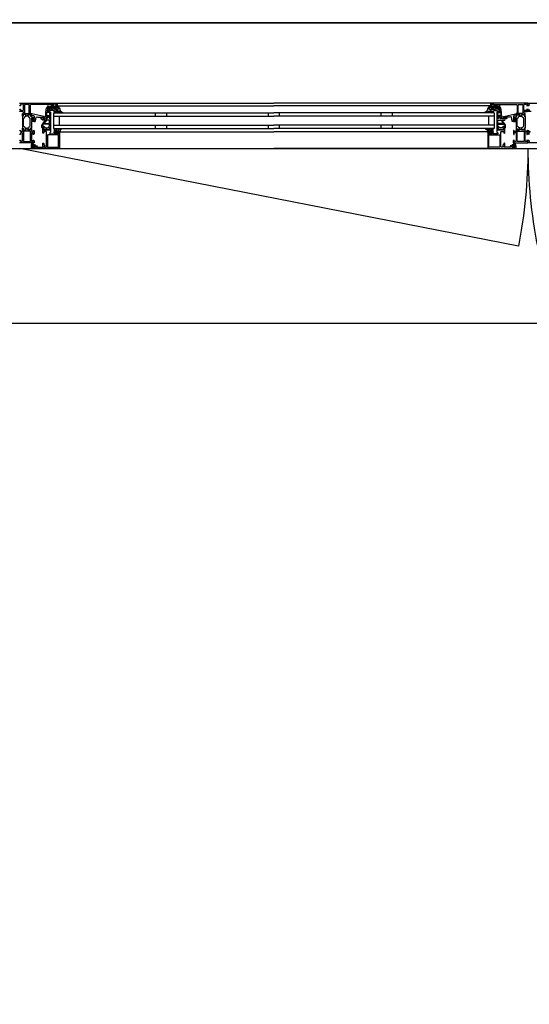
# Model space of a CAD drawing. Header units: millimetres. Extents: x -532 to 413144, y -532 to 654275.
# Tile 121 of 210: x 34200 to 35103, y 27962 to 29705. Entities that reach past the tile are written whole.
import ezdxf

# ---------------------------------------------------------------- set-up
doc = ezdxf.new("R2010")
doc.units = ezdxf.units.MM
doc.header["$LTSCALE"] = 100
for name, color, linetype in [('A-0270-DAK', 7, 'Continuous'), ('A-0310-KOZIJN-BU', 7, 'Continuous'), ('A-0410-AFWERKING-GEVEL', 7, 'Continuous'), ('BL313---_BUDEUR', 1, 'Continuous')]:
    doc.layers.add(name, color=color, linetype=linetype)

msp = doc.modelspace()

# ---------------------------------------------------------------- linework, layer by layer
at = {"layer": 'A-0270-DAK', "ltscale": 10}
msp.add_lwpolyline([(3067.625, 38332.375), (29332.375, 38332.375), (29332.375, 29700), (35467.625, 29700), (35467.625, 31132.375), (61732.375, 31132.375), (61732.375, 15667.625), (58132.375, 15667.625), (58132.375, -532.375), (46267.625, -532.375), (46267.625, 4227.625), (43732.375, 4227.625), (43732.375, 3067.625), (31867.625, 3067.625), (31867.625, 11427.625), (25732.375, 11427.625), (25732.375, 10267.625), (13867.625, 10267.625), (13867.625, 15037.625), (11332.375, 15037.625), (11332.375, 13867.625), (-532.375, 13867.625), (-532.375, 25732.375), (3067.625, 25732.375)], close=True, dxfattribs=at)
msp.add_lwpolyline([(3417.625, 37982.375), (28982.375, 37982.375), (28982.375, 29700), (35817.625, 29700), (35817.625, 30782.375), (61382.375, 30782.375), (61382.375, 16017.625), (57782.375, 16017.625), (57782.375, -182.375), (46617.625, -182.375), (46617.625, 4577.625), (43382.375, 4577.625), (43382.375, 3417.625), (32217.625, 3417.625), (32217.625, 11777.625), (25382.375, 11777.625), (25382.375, 10617.625), (14217.625, 10617.625)], dxfattribs=at)
at = {"layer": 'A-0310-KOZIJN-BU'}
for p, q in [((34440, 29540.625), (34440, 29534.625)), ((34460, 29540.625), (34460, 29534.625)), ((34640, 29540.625), (34640, 29534.625)), ((34660, 29534.625), (34660, 29540.625)), ((34840, 29534.625), (34840, 29540.625)), ((34860, 29534.625), (34860, 29540.625)), ((34440, 29518.625), (34440, 29512.625)), ((34460, 29518.625), (34460, 29512.625)), ((34640, 29518.625), (34640, 29512.625)), ((34660, 29512.625), (34660, 29518.625)), ((34840, 29512.625), (34840, 29518.625)), ((34860, 29512.625), (34860, 29518.625))]:
    msp.add_line(p, q, dxfattribs=at)
at = {"layer": 'A-0310-KOZIJN-BU', "ltscale": 10}
for points in [[(40500, 29700), (21600, 29700)], [(34200, 29557.625), (34266, 29557.625), (34266.5, 29557.125), (34266.5, 29553.125), (34266, 29552.625), (34264.5, 29552.625), (34264, 29553.125), (34264, 29553.625), (34265, 29553.625), (34265, 29555.125), (34264, 29556.125), (34260.25, 29556.125), (34259.25, 29555.125), (34259.25, 29553.625), (34260.25, 29553.625), (34260.25, 29553.125), (34259.75, 29552.625), (34256.75, 29552.625), (34256.25, 29553.125), (34256.75, 29553.625), (34257.25, 29553.625), (34258.25, 29554.125), (34258.25, 29554.9375), (34257.25, 29555.4375), (34226, 29555.4375), (34219.875, 29555.1875), (34219, 29554.1875), (34219, 29540.125), (34219.5, 29539.625), (34220.5, 29539.625), (34221, 29539.125), (34221, 29537.625), (34220.75, 29536.90625), (34221, 29536.625), (34221, 29534.71875), (34220.625, 29534.4375), (34219.625, 29534.4375), (34219.375, 29534.71875), (34219.375, 29537.125), (34218.875, 29537.625), (34215, 29537.625), (34214.5, 29537.125), (34214.5, 29536.4375), (34215.875, 29534.03125), (34215.875, 29533.9375), (34215.8125, 29533.84375), (34215.75, 29533.8125), (34213.875, 29534.34375), (34213, 29534.53125), (34212.0625, 29534.34375), (34210.25, 29533.84375), (34210.125, 29533.84375), (34210.0625, 29533.9375), (34210.0625, 29534.03125), (34211.5, 29536.4375), (34211.5, 29537.125), (34211, 29537.625), (34207.09375, 29537.625), (34206.59375, 29537.125), (34206.59375, 29534.71875), (34206.28125, 29534.4375), (34205.28125, 29534.4375), (34205, 29534.71875), (34205, 29536.625), (34205.1875, 29537.34375), (34205, 29537.625), (34205, 29539.125), (34205.5, 29539.625), (34206, 29539.625), (34207, 29540.625), (34207, 29541.625), (34206, 29542.625), (34201.1875, 29542.625), (34200.1875, 29543.625)], [(34200.1875, 29545.9375), (34201.1875, 29546.9375), (34201.6875, 29546.9375), (34201.6875, 29545.4375), (34202.6875, 29544.4375), (34206, 29544.4375), (34207, 29545.4375), (34207, 29554.625), (34206, 29555.625), (34202.6875, 29555.625), (34201.6875, 29554.625), (34201.6875, 29553.125), (34201.09375, 29553.125), (34200, 29554.21875)], [(34217.125, 29554.9375), (34216.625, 29555.4375), (34209.25, 29555.4375), (34208.75, 29554.9375), (34208.75, 29539.9375), (34209.25, 29539.4375), (34216.625, 29539.4375), (34217.125, 29539.9375), (34217.125, 29554.9375)], [(34256, 29550.125), (34256, 29547.3125), (34255, 29547.3125), (34255, 29548.3125), (34250.25, 29548.3125), (34249.25, 29547.5), (34248.75, 29544.28125), (34248.75, 29543.03125), (34249.25, 29542.53125), (34254, 29542.53125), (34255, 29541.53125), (34255, 29534.125), (34254.75, 29533.9375), (34254.75, 29533.3125), (34255, 29533.125), (34255, 29530.65625), (34254.75, 29530.40625), (34254.5, 29530.3125), (34253.25, 29530.5), (34252.75, 29530.625), (34252.5, 29531.125), (34252.75, 29531.65625), (34253.5, 29532), (34253.5, 29532.34375), (34253.5, 29533.9375), (34253.25, 29534.125), (34248.5, 29534.125), (34248.25, 29534.03125), (34248.25, 29533.9375), (34248.25, 29532.34375), (34248.25, 29532), (34249, 29531.53125), (34249.25, 29531.125), (34249, 29530.71875), (34248.5, 29530.5), (34247.25, 29530.3125), (34247, 29530.40625), (34247, 29530.65625), (34247, 29533.125), (34247, 29533.3125), (34247, 29533.9375), (34247, 29534.125), (34246, 29534.125), (34245.5, 29534.71875), (34246, 29535.3125), (34246.5, 29535.3125), (34246.5, 29541.03125), (34248, 29549.28125), (34249, 29550.125), (34256, 29550.125)], [(34266, 29557.625), (34650, 29557.625)], [(34266, 29552.625), (34650, 29552.625)], [(35034, 29557.625), (34650, 29557.625)], [(35034, 29552.625), (34650, 29552.625)], [(35044, 29550.125), (35044, 29547.3125), (35045, 29547.3125), (35045, 29548.3125), (35049.75, 29548.3125), (35050.75, 29547.5), (35051.25, 29544.28125), (35051.25, 29543.03125), (35050.75, 29542.53125), (35046, 29542.53125), (35045, 29541.53125), (35045, 29534.125), (35045.25, 29533.9375), (35045.25, 29533.3125), (35045, 29533.125), (35045, 29530.65625), (35045.25, 29530.40625), (35045.5, 29530.3125), (35046.75, 29530.5), (35047.25, 29530.625), (35047.5, 29531.125), (35047.25, 29531.65625), (35046.5, 29532), (35046.5, 29532.34375), (35046.5, 29533.9375), (35046.75, 29534.125), (35051.5, 29534.125), (35051.75, 29534.03125), (35051.75, 29533.9375), (35051.75, 29532.34375), (35051.75, 29532), (35051, 29531.53125), (35050.75, 29531.125), (35051, 29530.71875), (35051.5, 29530.5), (35052.75, 29530.3125), (35053, 29530.40625), (35053, 29530.65625), (35053, 29533.125), (35053, 29533.3125), (35053, 29533.9375), (35053, 29534.125), (35054, 29534.125), (35054.5, 29534.71875), (35054, 29535.3125), (35053.5, 29535.3125), (35053.5, 29541.03125), (35052, 29549.28125), (35051, 29550.125), (35044, 29550.125)], [(35082.875, 29554.9375), (35083.375, 29555.4375), (35090.75, 29555.4375), (35091.25, 29554.9375), (35091.25, 29539.9375), (35090.75, 29539.4375), (35083.375, 29539.4375), (35082.875, 29539.9375), (35082.875, 29554.9375)], [(35102.6875, 29555.625), (35101.6875, 29554.625), (35101.6875, 29553.125), (35101.09375, 29553.125), (35100, 29554.21875), (35100, 29557.625), (35166, 29557.625)], [(34230.5, 29533.3125), (34232.5, 29533.09375), (34234.5, 29532.9375), (34236.5, 29532.84375), (34238.5, 29532.8125), (34240.5, 29532.875), (34242.5, 29533), (34242.75, 29532.90625), (34243, 29532.59375), (34242.75, 29532.28125), (34240.75, 29532.34375), (34237.5, 29530.9375), (34237.25, 29530.59375), (34237.75, 29530.25), (34238, 29530.03125), (34239.5, 29529.90625), (34243, 29530.6875), (34244, 29532.1875), (34244, 29533.28125), (34242.75, 29534.3125), (34221.875, 29538.9375), (34221.375, 29538.84375), (34221.25, 29538.46875), (34221.25, 29536.9375), (34221.625, 29536.4375), (34225, 29535.53125), (34225.75, 29534.5625), (34225.75, 29531.3125), (34226.25, 29530.8125), (34225.75, 29530.3125), (34223.875, 29530.3125), (34223.875, 29531.03125), (34223.75, 29531.28125), (34223.375, 29531.28125), (34221.625, 29529.6875), (34221.25, 29528.9375), (34221.625, 29528.15625), (34223.375, 29526.5625), (34223.75, 29526.5625), (34223.875, 29526.8125), (34223.875, 29527.53125), (34225.75, 29527.53125), (34226.25, 29527.03125), (34225.75, 29526.53125), (34225.75, 29524.9375), (34226.625, 29524.9375), (34227.625, 29525.28125), (34228.125, 29526.15625), (34229.25, 29532.53125), (34229.75, 29533.1875), (34230.5, 29533.3125)], [(34245.5, 29527), (34245.5, 29527.5), (34245, 29527.78125), (34241, 29527.78125), (34240, 29528.78125), (34241, 29529.78125), (34246.5, 29529.78125), (34247, 29530.0625), (34248.5, 29530.0625), (34249, 29530.5625), (34249, 29531.4375), (34248.25, 29532.1875), (34248.25, 29533.5625), (34248.75, 29534.0625), (34250, 29534.0625), (34250.25, 29534), (34250.25, 29533.78125), (34250.25, 29533.3125), (34250.5, 29532.875), (34251, 29532.71875), (34251.25, 29532.875), (34251.5, 29533.3125), (34251.5, 29533.8125), (34251.5, 29534), (34251.75, 29534.0625), (34253, 29534.0625), (34253.5, 29533.5625), (34253.5, 29532.1875), (34252.75, 29531.4375), (34252.75, 29530.5625), (34253.25, 29530.0625), (34254.5, 29530.0625), (34255, 29529.5625), (34255, 29514.6875), (34254.5, 29514.1875), (34253.25, 29514.1875), (34252.75, 29513.6875), (34252.75, 29512.8125), (34253.5, 29512.03125), (34253.5, 29510.6875), (34253, 29510.1875), (34248.75, 29510.1875), (34248.5, 29510.3125), (34248.5, 29510.625), (34248.5, 29510.9375), (34248.25, 29511.3125), (34248, 29511.53125), (34247.5, 29511.3125), (34247.25, 29510.9375), (34247.25, 29510.625), (34247.25, 29510.3125), (34247, 29510.1875), (34242.75, 29510.1875), (34242.25, 29510.6875), (34242.25, 29512.03125), (34243, 29512.8125), (34243, 29513.6875), (34242.5, 29514.1875), (34240, 29514.1875), (34239.5, 29514.6875), (34239.5, 29518.53125), (34239.75, 29519.53125), (34245.5, 29527)], [(34260, 29540.625), (34650, 29540.625)], [(34260, 29540.625), (34260, 29512.625)], [(34260, 29534.625), (34650, 29534.625)], [(34270, 29534.625), (34270, 29518.625)], [(35040, 29540.625), (34650, 29540.625)], [(35040, 29534.625), (34650, 29534.625)], [(35030, 29534.625), (35030, 29518.625)], [(35040, 29540.625), (35040, 29512.625)], [(35054.5, 29527), (35054.5, 29527.5), (35055, 29527.78125), (35059, 29527.78125), (35060, 29528.78125), (35059, 29529.78125), (35053.5, 29529.78125), (35053, 29530.0625), (35051.5, 29530.0625), (35051, 29530.5625), (35051, 29531.4375), (35051.75, 29532.1875), (35051.75, 29533.5625), (35051.25, 29534.0625), (35050, 29534.0625), (35049.75, 29534), (35049.75, 29533.78125), (35049.75, 29533.3125), (35049.5, 29532.875), (35049, 29532.71875), (35048.75, 29532.875), (35048.5, 29533.3125), (35048.5, 29533.8125), (35048.5, 29534), (35048.25, 29534.0625), (35047, 29534.0625), (35046.5, 29533.5625), (35046.5, 29532.1875), (35047.25, 29531.4375), (35047.25, 29530.5625), (35046.75, 29530.0625), (35045.5, 29530.0625), (35045, 29529.5625), (35045, 29514.6875), (35045.5, 29514.1875), (35046.75, 29514.1875), (35047.25, 29513.6875), (35047.25, 29512.8125), (35046.5, 29512.03125), (35046.5, 29510.6875), (35047, 29510.1875), (35051.25, 29510.1875), (35051.5, 29510.3125), (35051.5, 29510.625), (35051.5, 29510.9375), (35051.75, 29511.3125), (35052, 29511.53125), (35052.5, 29511.3125), (35052.75, 29510.9375), (35052.75, 29510.625), (35052.75, 29510.3125), (35053, 29510.1875), (35057.25, 29510.1875), (35057.75, 29510.6875), (35057.75, 29512.03125), (35057, 29512.8125), (35057, 29513.6875), (35057.5, 29514.1875), (35060, 29514.1875), (35060.5, 29514.6875), (35060.5, 29518.53125), (35060.25, 29519.53125), (35054.5, 29527)], [(35069.5, 29533.3125), (35067.5, 29533.09375), (35065.5, 29532.9375), (35063.5, 29532.84375), (35061.5, 29532.8125), (35059.5, 29532.875), (35057.5, 29533), (35057.25, 29532.90625), (35057, 29532.59375), (35057.25, 29532.28125), (35059.25, 29532.34375), (35062.5, 29530.9375), (35062.75, 29530.59375), (35062.25, 29530.25), (35062, 29530.03125), (35060.5, 29529.90625), (35057, 29530.6875), (35056, 29532.1875), (35056, 29533.28125), (35057.25, 29534.3125), (35078.125, 29538.9375), (35078.625, 29538.84375), (35078.75, 29538.46875), (35078.75, 29536.9375), (35078.375, 29536.4375), (35075, 29535.53125), (35074.25, 29534.5625), (35074.25, 29531.3125), (35073.75, 29530.8125), (35074.25, 29530.3125), (35076.125, 29530.3125), (35076.125, 29531.03125), (35076.25, 29531.28125), (35076.625, 29531.28125), (35078.375, 29529.6875), (35078.75, 29528.9375), (35078.375, 29528.15625), (35076.625, 29526.5625), (35076.25, 29526.5625), (35076.125, 29526.8125), (35076.125, 29527.53125), (35074.25, 29527.53125), (35073.75, 29527.03125), (35074.25, 29526.53125), (35074.25, 29524.9375), (35073.375, 29524.9375), (35072.375, 29525.28125), (35071.875, 29526.15625), (35070.75, 29532.53125), (35070.25, 29533.1875), (35069.5, 29533.3125)], [(35106, 29542.625), (35101.1875, 29542.625), (35100.1875, 29543.625), (35100.1875, 29545.9375), (35101.1875, 29546.9375), (35101.6875, 29546.9375), (35101.6875, 29545.4375), (35102.6875, 29544.4375)], [(34200.1875, 29508.8125), (34200.6875, 29509.3125), (34201.1875, 29509.3125), (34201.6875, 29508.8125), (34201.6875, 29507.8125), (34202.1875, 29507.3125), (34204.5, 29507.3125), (34205, 29507.8125), (34205, 29510.125), (34205.1875, 29510.84375), (34205, 29511.125), (34205, 29513.03125), (34205.28125, 29513.3125), (34206.28125, 29513.3125), (34206.59375, 29513.03125), (34206.59375, 29510.625), (34207.09375, 29510.125), (34211, 29510.125), (34211.5, 29510.625), (34211.5, 29511.3125), (34210.0625, 29513.71875), (34210.0625, 29513.78125), (34210.0625, 29513.84375), (34210.1875, 29513.9375), (34211.375, 29513.6875), (34213, 29513.21875), (34214.5625, 29513.6875), (34215.6875, 29513.90625), (34215.875, 29513.71875), (34214.5, 29511.3125), (34214.5, 29510.625), (34215, 29510.125), (34218.875, 29510.125), (34219.375, 29510.625), (34219.375, 29513.03125), (34219.625, 29513.3125), (34220.625, 29513.3125), (34221, 29513.03125), (34221, 29511.125), (34220.75, 29510.40625), (34221, 29510.125), (34221, 29507.8125), (34221.5, 29507.3125), (34223.75, 29507.3125), (34224.25, 29507.8125), (34224.25, 29508.8125), (34224.75, 29509.3125), (34225.25, 29509.3125), (34225.75, 29508.8125), (34225.75, 29503.125), (34224.75, 29502.125), (34224.25, 29502.125), (34224.25, 29504.625), (34223.25, 29505.625), (34222, 29505.625), (34221, 29504.625), (34221, 29497.625), (34221, 29496.625), (34221, 29490.625), (34222, 29489.625), (34223.25, 29489.625), (34224.25, 29490.625), (34224.25, 29492.125), (34224.875, 29492.125), (34226, 29491.03125), (34226, 29487.625), (34200, 29487.625)], [(34271, 29506.125), (34271, 29479.125), (34270.5, 29477.9375), (34269.5, 29477.625), (34222.5, 29477.625), (34221.25, 29478.1875), (34221, 29479.125), (34221, 29482.125), (34223, 29482.125), (34223.5, 29481.625), (34223.5, 29481.125), (34222.5, 29481.125), (34222.5, 29480.125), (34223.5, 29479.125), (34227.5, 29479.125), (34228.5, 29480.125), (34228.5, 29481.125), (34227.5, 29481.125), (34227.5, 29481.625), (34228, 29482.125), (34230.75, 29482.125), (34231.125, 29481.96875), (34231.25, 29481.625), (34231.125, 29481.28125), (34230.75, 29481.125), (34230.5, 29481.125), (34230.125, 29480.96875), (34230, 29480.625), (34230, 29480.125), (34230.5, 29479.625), (34241.75, 29479.625), (34242.25, 29480.125), (34242.25, 29480.625), (34241, 29481.625), (34241, 29486.125), (34241.5, 29486.625), (34242.25, 29486.625), (34242.75, 29486.125), (34242.75, 29484.125), (34243.25, 29483.625), (34243.75, 29483.625), (34244.25, 29483.125), (34244.25, 29480.125), (34244.75, 29479.625), (34246.5, 29479.625), (34247.5, 29480.1875), (34248, 29481.125), (34248, 29507.125), (34247.5, 29507.625), (34243.25, 29507.625), (34242.75, 29507.125), (34242.75, 29505.125), (34242.25, 29504.625), (34241.5, 29504.625), (34241, 29505.125), (34241, 29510.125), (34241, 29510.3125), (34241, 29510.9375), (34241, 29511.125), (34241, 29513.59375), (34241, 29513.9375), (34241.25, 29513.9375), (34242.5, 29513.75), (34243, 29513.625), (34243.25, 29513.125), (34243, 29512.6875), (34242.25, 29512.25), (34242.25, 29511.90625), (34242.25, 29510.3125), (34242.5, 29510.125), (34253.25, 29510.125), (34253.5, 29510.3125), (34253.5, 29511.90625), (34253.5, 29512.25), (34252.75, 29512.59375), (34252.5, 29513.125), (34252.75, 29513.625), (34253.25, 29513.75), (34254.5, 29513.9375), (34254.75, 29513.84375), (34255, 29513.59375), (34255, 29511.125), (34254.75, 29510.9375), (34254.75, 29510.3125), (34255, 29510.125), (34255, 29505.9375), (34254.5, 29505.4375), (34254, 29505.4375), (34253.5, 29504.9375), (34253.5, 29503.625), (34254, 29503.125), (34262, 29503.125), (34262.5, 29503.625), (34262.5, 29504.9375), (34262, 29505.4375), (34260.75, 29505.4375), (34260.75, 29506.125), (34261.25, 29506.625), (34264, 29506.625), (34264.5, 29506.125), (34264.5, 29505.625), (34263.75, 29505.625), (34263.75, 29504.125), (34264.5, 29503.125), (34268.5, 29503.125), (34269.5, 29504.125), (34269.5, 29505.625), (34268.5, 29505.625), (34268.5, 29506.125), (34269, 29506.625), (34270.5, 29506.625), (34271, 29506.125)], [(34225.625, 29529.53125), (34226.25, 29528.9375), (34225.625, 29528.3125), (34222.875, 29528.3125), (34222.25, 29528.9375), (34222.875, 29529.53125), (34225.625, 29529.53125)], [(34252.75, 29521.78125), (34253.25, 29522.28125), (34253.25, 29526.78125), (34252.25, 29527.78125), (34248.25, 29527.78125), (34247.75, 29527.59375), (34244, 29522.59375), (34244, 29522.0625), (34244.5, 29521.78125), (34252.75, 29521.78125)], [(34260, 29518.625), (34650, 29518.625)], [(34260, 29512.625), (34650, 29512.625)], [(35040, 29518.625), (34650, 29518.625)], [(35040, 29512.625), (34650, 29512.625)], [(35029, 29506.125), (35029, 29479.125), (35029.5, 29477.9375), (35030.5, 29477.625), (35077.5, 29477.625), (35078.75, 29478.1875), (35079, 29479.125), (35079, 29482.125), (35077, 29482.125), (35076.5, 29481.625), (35076.5, 29481.125), (35077.5, 29481.125), (35077.5, 29480.125), (35076.5, 29479.125), (35072.5, 29479.125), (35071.5, 29480.125), (35071.5, 29481.125), (35072.5, 29481.125), (35072.5, 29481.625), (35072, 29482.125), (35069.25, 29482.125), (35068.875, 29481.96875), (35068.75, 29481.625), (35068.875, 29481.28125), (35069.25, 29481.125), (35069.5, 29481.125), (35069.875, 29480.96875), (35070, 29480.625), (35070, 29480.125), (35069.5, 29479.625), (35058.25, 29479.625), (35057.75, 29480.125), (35057.75, 29480.625), (35059, 29481.625), (35059, 29486.125), (35058.5, 29486.625), (35057.75, 29486.625), (35057.25, 29486.125), (35057.25, 29484.125), (35056.75, 29483.625), (35056.25, 29483.625), (35055.75, 29483.125), (35055.75, 29480.125), (35055.25, 29479.625), (35053.5, 29479.625), (35052.5, 29480.1875), (35052, 29481.125), (35052, 29507.125), (35052.5, 29507.625), (35056.75, 29507.625), (35057.25, 29507.125), (35057.25, 29505.125), (35057.75, 29504.625), (35058.5, 29504.625), (35059, 29505.125), (35059, 29510.125), (35059, 29510.3125), (35059, 29510.9375), (35059, 29511.125), (35059, 29513.59375), (35059, 29513.9375), (35058.75, 29513.9375), (35057.5, 29513.75), (35057, 29513.625), (35056.75, 29513.125), (35057, 29512.6875), (35057.75, 29512.25), (35057.75, 29511.90625), (35057.75, 29510.3125), (35057.5, 29510.125), (35046.75, 29510.125), (35046.5, 29510.3125), (35046.5, 29511.90625), (35046.5, 29512.25), (35047.25, 29512.59375), (35047.5, 29513.125), (35047.25, 29513.625), (35046.75, 29513.75), (35045.5, 29513.9375), (35045.25, 29513.84375), (35045, 29513.59375), (35045, 29511.125), (35045.25, 29510.9375), (35045.25, 29510.3125), (35045, 29510.125), (35045, 29505.9375), (35045.5, 29505.4375), (35046, 29505.4375), (35046.5, 29504.9375), (35046.5, 29503.625), (35046, 29503.125), (35038, 29503.125), (35037.5, 29503.625), (35037.5, 29504.9375), (35038, 29505.4375), (35039.25, 29505.4375), (35039.25, 29506.125), (35038.75, 29506.625), (35036, 29506.625), (35035.5, 29506.125), (35035.5, 29505.625), (35036.25, 29505.625), (35036.25, 29504.125), (35035.5, 29503.125), (35031.5, 29503.125), (35030.5, 29504.125), (35030.5, 29505.625), (35031.5, 29505.625), (35031.5, 29506.125), (35031, 29506.625), (35029.5, 29506.625), (35029, 29506.125)], [(35047.25, 29521.78125), (35046.75, 29522.28125), (35046.75, 29526.78125), (35047.75, 29527.78125), (35051.75, 29527.78125), (35052.25, 29527.59375), (35056, 29522.59375), (35056, 29522.0625), (35055.5, 29521.78125), (35047.25, 29521.78125)], [(35074.375, 29529.53125), (35073.75, 29528.9375), (35074.375, 29528.3125), (35077.125, 29528.3125), (35077.75, 29528.9375), (35077.125, 29529.53125), (35074.375, 29529.53125)], [(34200, 29491.03125), (34201.09375, 29492.125), (34201.6875, 29492.125), (34201.6875, 29490.625), (34202.6875, 29489.625), (34204, 29489.625), (34205, 29490.625), (34205, 29496.625), (34205, 29497.625), (34205, 29504.625), (34204, 29505.625), (34202.6875, 29505.625), (34201.6875, 29504.625), (34201.6875, 29502.125), (34201.1875, 29502.125), (34200.1875, 29503.125)], [(34271.5, 29506.625), (34650, 29506.625)], [(35028.5, 29506.625), (34650, 29506.625)], [(35102.6875, 29505.625), (35101.6875, 29504.625), (35101.6875, 29502.125), (35101.1875, 29502.125), (35100.1875, 29503.125), (35100.1875, 29508.8125), (35100.6875, 29509.3125), (35101.1875, 29509.3125), (35101.6875, 29508.8125), (35101.6875, 29507.8125), (35102.1875, 29507.3125), (35104.5, 29507.3125)], [(34224, 29483.03125), (34224, 29482.5), (34224.125, 29482.4375), (34226.75, 29482.4375), (34226.875, 29482.5), (34226.875, 29483.25), (34226.75, 29483.4375), (34222.5, 29485.03125), (34222.375, 29485), (34222.375, 29484.9375), (34222.125, 29483.75), (34222.25, 29483.53125), (34223.5, 29483.53125), (34224, 29483.03125)], [(34224.25, 29481.3125), (34224.25, 29480.53125), (34224.375, 29480.3125), (34226.625, 29480.3125), (34226.875, 29480.5), (34226.875, 29481.3125), (34226.5, 29481.71875), (34224.625, 29481.71875), (34224.25, 29481.3125)], [(35076, 29483.03125), (35076, 29482.5), (35075.875, 29482.4375), (35073.25, 29482.4375), (35073.125, 29482.5), (35073.125, 29483.25), (35073.25, 29483.4375), (35077.5, 29485.03125), (35077.625, 29485), (35077.625, 29484.9375), (35077.875, 29483.75), (35077.75, 29483.53125), (35076.5, 29483.53125), (35076, 29483.03125)], [(35075.75, 29481.3125), (35075.75, 29480.53125), (35075.625, 29480.3125), (35073.375, 29480.3125), (35073.125, 29480.5), (35073.125, 29481.3125), (35073.5, 29481.71875), (35075.375, 29481.71875), (35075.75, 29481.3125)], [(35126, 29487.625), (35100, 29487.625), (35100, 29491.03125), (35101.09375, 29492.125), (35101.6875, 29492.125), (35101.6875, 29490.625), (35102.6875, 29489.625)], [(34269.5, 29477.625), (34650, 29477.625)], [(35030.5, 29477.625), (34650, 29477.625)]]:
    msp.add_lwpolyline(points, dxfattribs=at)
for points in [[(34266, 29550.53125), (34254, 29550.53125), (34252.25, 29550.1875), (34251.5, 29550.25), (34249.5, 29551.5625), (34249.25, 29552.40625), (34250, 29552.9375), (34250.5, 29552.78125), (34252, 29551.8125), (34252.25, 29551.75), (34252.25, 29551.75), (34253.75, 29552.03125), (34266, 29552.03125), (34267.5, 29551.75), (34269, 29551), (34269.5, 29550.71875), (34270.5, 29549.4375), (34271.5, 29547.84375), (34271.5, 29546.5), (34271.5, 29545.8125), (34272, 29545.1875), (34272, 29544.53125), (34272.5, 29543.9375), (34273, 29543.40625), (34273.5, 29542.90625), (34274, 29542.4375), (34274.5, 29542.03125), (34275, 29541.6875), (34276, 29541.4375), (34276, 29540.9375), (34275.5, 29540.75), (34274.5, 29540.96875), (34273.5, 29541.25), (34273, 29541.625), (34272, 29542.03125), (34271.5, 29542.53125), (34270.5, 29543.09375), (34270, 29543.25), (34267.5, 29543.53125), (34267, 29543.34375), (34267, 29543.09375), (34267.5, 29542.65625), (34268.5, 29542.28125), (34269, 29542), (34269.5, 29541.75), (34270.5, 29541.3125), (34270.5, 29541.125), (34270, 29540.75), (34269.5, 29540.84375), (34268.5, 29541.03125), (34268, 29541.25), (34267.5, 29541.5625), (34266.5, 29541.9375), (34266, 29542.375), (34265.5, 29542.84375), (34265, 29543.40625), (34264.5, 29543.53125), (34263, 29543.53125), (34262.75, 29543.34375), (34262.75, 29543.0625), (34263.25, 29542.65625), (34263.75, 29542.3125), (34264, 29542.03125), (34264.5, 29541.8125), (34265.5, 29541.6875), (34265.5, 29541.0625), (34265, 29540.75), (34264, 29540.96875), (34263.5, 29541.21875), (34263, 29541.53125), (34262.25, 29541.90625), (34261.75, 29542.3125), (34261, 29542.78125), (34260.5, 29543.3125), (34260, 29543.875), (34259.25, 29544.6875), (34259.75, 29545.15625), (34260.5, 29545.40625), (34261.25, 29545.6875), (34262, 29546), (34262.75, 29546.40625), (34263.25, 29546.84375), (34264, 29547.3125), (34264.5, 29547.65625), (34264.5, 29547.59375), (34265, 29547.3125), (34265, 29545.65625), (34265, 29545.34375), (34267, 29545.34375), (34267, 29545.65625), (34267, 29547.15625), (34267.5, 29547.4375), (34269, 29547.4375), (34269.5, 29547.75), (34269.5, 29548.46875), (34269.5, 29548.75), (34268, 29549.9375), (34268, 29550.09375)], [(34257, 29544.9375), (34254.75, 29544.9375), (34251.5, 29543.625), (34251, 29542.90625), (34250.5, 29542.625), (34249.75, 29542.90625), (34249.5, 29543.625), (34249.75, 29544.34375), (34249.75, 29544.4375), (34254, 29547.8125), (34254.5, 29547.8125), (34254.5, 29546.9375), (34256.5, 29546.9375), (34256.5, 29549.03125), (34256.25, 29549.3125), (34256.25, 29550.125), (34266, 29550.125), (34267.5, 29549.71875), (34269, 29548.5625), (34269, 29548), (34268.5, 29547.625), (34267.5, 29547.625), (34267, 29547.125), (34267, 29546.125), (34266.5, 29545.625), (34265.5, 29545.625), (34265, 29546.125), (34265, 29547.4375), (34264.5, 29547.9375), (34260.25, 29547.9375), (34258.25, 29546.8125), (34258.25, 29546.09375)], [(35034, 29550.53125), (35046, 29550.53125), (35047.75, 29550.1875), (35048.5, 29550.25), (35050.5, 29551.5625), (35050.75, 29552.40625), (35050, 29552.9375), (35049.5, 29552.78125), (35048, 29551.8125), (35047.75, 29551.75), (35047.75, 29551.75), (35046.25, 29552.03125), (35034, 29552.03125), (35032.5, 29551.75), (35031, 29551), (35030.5, 29550.71875), (35029.5, 29549.4375), (35028.5, 29547.84375), (35028.5, 29546.5), (35028.5, 29545.8125), (35028, 29545.1875), (35028, 29544.53125), (35027.5, 29543.9375), (35027, 29543.40625), (35026.5, 29542.90625), (35026, 29542.4375), (35025.5, 29542.03125), (35025, 29541.6875), (35024, 29541.4375), (35024, 29540.9375), (35024.5, 29540.75), (35025.5, 29540.96875), (35026.5, 29541.25), (35027, 29541.625), (35028, 29542.03125), (35028.5, 29542.53125), (35029.5, 29543.09375), (35030, 29543.25), (35032.5, 29543.53125), (35033, 29543.34375), (35033, 29543.09375), (35032.5, 29542.65625), (35031.5, 29542.28125), (35031, 29542), (35030.5, 29541.75), (35029.5, 29541.3125), (35029.5, 29541.125), (35030, 29540.75), (35030.5, 29540.84375), (35031.5, 29541.03125), (35032, 29541.25), (35032.5, 29541.5625), (35033.5, 29541.9375), (35034, 29542.375), (35034.5, 29542.84375), (35035, 29543.40625), (35035.5, 29543.53125), (35037, 29543.53125), (35037.25, 29543.34375), (35037.25, 29543.0625), (35036.75, 29542.65625), (35036.25, 29542.3125), (35036, 29542.03125), (35035.5, 29541.8125), (35034.5, 29541.6875), (35034.5, 29541.0625), (35035, 29540.75), (35036, 29540.96875), (35036.5, 29541.21875), (35037, 29541.53125), (35037.75, 29541.90625), (35038.25, 29542.3125), (35039, 29542.78125), (35039.5, 29543.3125), (35040, 29543.875), (35040.75, 29544.6875), (35040.25, 29545.15625), (35039.5, 29545.40625), (35038.75, 29545.6875), (35038, 29546), (35037.25, 29546.40625), (35036.75, 29546.84375), (35036, 29547.3125), (35035.5, 29547.65625), (35035.5, 29547.59375), (35035, 29547.3125), (35035, 29545.65625), (35035, 29545.34375), (35033, 29545.34375), (35033, 29545.65625), (35033, 29547.15625), (35032.5, 29547.4375), (35031, 29547.4375), (35030.5, 29547.75), (35030.5, 29548.46875), (35030.5, 29548.75), (35032, 29549.9375), (35032, 29550.09375)], [(35043, 29544.9375), (35045.25, 29544.9375), (35048.5, 29543.625), (35049, 29542.90625), (35049.5, 29542.625), (35050.25, 29542.90625), (35050.5, 29543.625), (35050.25, 29544.34375), (35050.25, 29544.4375), (35046, 29547.8125), (35045.5, 29547.8125), (35045.5, 29546.9375), (35043.5, 29546.9375), (35043.5, 29549.03125), (35043.75, 29549.3125), (35043.75, 29550.125), (35034, 29550.125), (35032.5, 29549.71875), (35031, 29548.5625), (35031, 29548), (35031.5, 29547.625), (35032.5, 29547.625), (35033, 29547.125), (35033, 29546.125), (35033.5, 29545.625), (35034.5, 29545.625), (35035, 29546.125), (35035, 29547.4375), (35035.5, 29547.9375), (35039.75, 29547.9375), (35041.75, 29546.8125), (35041.75, 29546.09375)], [(35095, 29537.625), (35095, 29539.125), (35094.5, 29539.625), (35094, 29539.625), (35093, 29540.625), (35093, 29541.625), (35094, 29542.625), (35098.8125, 29542.625), (35099.8125, 29543.625), (35099.8125, 29545.9375), (35098.8125, 29546.9375), (35098.3125, 29546.9375), (35098.3125, 29545.4375), (35097.3125, 29544.4375), (35094, 29544.4375), (35093, 29545.4375), (35093, 29554.625), (35094, 29555.625), (35097.3125, 29555.625), (35098.3125, 29554.625), (35098.3125, 29553.125), (35098.90625, 29553.125), (35100, 29554.21875), (35100, 29557.625), (35034, 29557.625), (35033.5, 29557.125), (35033.5, 29553.125), (35034, 29552.625), (35035.5, 29552.625), (35036, 29553.125), (35036, 29553.625), (35035, 29553.625), (35035, 29555.125), (35036, 29556.125), (35039.75, 29556.125), (35040.75, 29555.125), (35040.75, 29553.625), (35039.75, 29553.625), (35039.75, 29553.125), (35040.25, 29552.625), (35043.25, 29552.625), (35043.75, 29553.125), (35043.25, 29553.625), (35042.75, 29553.625), (35041.75, 29554.125), (35041.75, 29554.9375), (35042.75, 29555.4375), (35074, 29555.4375), (35080.125, 29555.1875), (35081, 29554.1875), (35081, 29540.125), (35080.5, 29539.625), (35079.5, 29539.625), (35079, 29539.125), (35079, 29537.625), (35079.25, 29536.90625), (35079, 29536.625), (35079, 29534.71875), (35079.375, 29534.4375), (35080.375, 29534.4375), (35080.625, 29534.71875), (35080.625, 29537.125), (35081.125, 29537.625), (35085, 29537.625), (35085.5, 29537.125), (35085.5, 29536.4375), (35084.125, 29534.03125), (35084.125, 29533.9375), (35084.1875, 29533.84375), (35084.25, 29533.8125), (35086.125, 29534.34375), (35087, 29534.53125), (35087.9375, 29534.34375), (35089.75, 29533.84375), (35089.875, 29533.84375), (35089.9375, 29533.9375), (35089.9375, 29534.03125), (35088.5, 29536.4375), (35088.5, 29537.125), (35089, 29537.625), (35092.90625, 29537.625), (35093.40625, 29537.125), (35093.40625, 29534.71875), (35093.71875, 29534.4375), (35094.71875, 29534.4375), (35095, 29534.71875), (35095, 29536.625), (35094.8125, 29537.34375)], [(34206.28125, 29513.3125), (34206.59375, 29513.03125), (34206.59375, 29510.625), (34207.09375, 29510.125), (34210.625, 29510.125), (34211.4375, 29510.84375), (34211.3125, 29511.65625), (34209.375, 29515.0625), (34208.625, 29515.84375), (34207.6875, 29516.375), (34207.1875, 29517.25), (34207.1875, 29530.5), (34207.6875, 29531.375), (34208.625, 29531.90625), (34209.375, 29532.6875), (34211.3125, 29536.09375), (34211.3125, 29537.1875), (34210.625, 29537.625), (34207.09375, 29537.625), (34206.59375, 29537.125), (34206.59375, 29534.71875), (34206.28125, 29534.4375), (34205.5, 29534.4375), (34205, 29533.9375), (34205, 29513.8125), (34205.5, 29513.3125)], [(34219.625, 29513.3125), (34219.375, 29513.03125), (34219.375, 29510.625), (34218.875, 29510.125), (34215.3125, 29510.125), (34214.5, 29510.84375), (34214.625, 29511.65625), (34216.5, 29515.0625), (34217.25, 29515.84375), (34218.25, 29516.375), (34218.75, 29517.25), (34218.75, 29530.5), (34218.25, 29531.375), (34217.25, 29531.90625), (34216.5, 29532.6875), (34214.625, 29536.09375), (34214.625, 29537.1875), (34215.3125, 29537.625), (34218.875, 29537.625), (34219.375, 29537.125), (34219.375, 29534.71875), (34219.625, 29534.4375), (34220.5, 29534.4375), (34221, 29533.9375), (34221, 29532.9375), (34225.25, 29532.9375), (34225.75, 29532.4375), (34225.75, 29531.59375), (34225, 29530.625), (34224.25, 29530.4375), (34224.25, 29531.4375), (34222, 29531.4375), (34221, 29530.4375), (34221, 29527.4375), (34222, 29526.4375), (34224.25, 29526.4375), (34224.25, 29527.4375), (34225, 29527.21875), (34225.75, 29526.25), (34225.75, 29525.4375), (34225.25, 29524.9375), (34221, 29524.9375), (34221, 29513.8125), (34220.5, 29513.3125)], [(34248, 29540.53125), (34248, 29536.125), (34248.5, 29535.625), (34253, 29535.625), (34253.5, 29536.125), (34253.5, 29540.53125), (34253, 29541.03125), (34248.5, 29541.03125)], [(34251, 29532.71875), (34251.25, 29532.84375), (34251.5, 29533.375), (34251.25, 29533.75), (34250.75, 29533.90625), (34250.5, 29533.75), (34250.25, 29533.375), (34250.5, 29532.84375)], [(35052, 29540.53125), (35052, 29536.125), (35051.5, 29535.625), (35047, 29535.625), (35046.5, 29536.125), (35046.5, 29540.53125), (35047, 29541.03125), (35051.5, 29541.03125)], [(35049, 29532.71875), (35048.75, 29532.84375), (35048.5, 29533.375), (35048.75, 29533.75), (35049.25, 29533.90625), (35049.5, 29533.75), (35049.75, 29533.375), (35049.5, 29532.84375)], [(35080.375, 29513.3125), (35080.625, 29513.03125), (35080.625, 29510.625), (35081.125, 29510.125), (35084.6875, 29510.125), (35085.5, 29510.84375), (35085.375, 29511.65625), (35083.5, 29515.0625), (35082.75, 29515.84375), (35081.75, 29516.375), (35081.25, 29517.25), (35081.25, 29530.5), (35081.75, 29531.375), (35082.75, 29531.90625), (35083.5, 29532.6875), (35085.375, 29536.09375), (35085.375, 29537.1875), (35084.6875, 29537.625), (35081.125, 29537.625), (35080.625, 29537.125), (35080.625, 29534.71875), (35080.375, 29534.4375), (35079.5, 29534.4375), (35079, 29533.9375), (35079, 29532.9375), (35074.75, 29532.9375), (35074.25, 29532.4375), (35074.25, 29531.59375), (35075, 29530.625), (35075.75, 29530.4375), (35075.75, 29531.4375), (35078, 29531.4375), (35079, 29530.4375), (35079, 29527.4375), (35078, 29526.4375), (35075.75, 29526.4375), (35075.75, 29527.4375), (35075, 29527.21875), (35074.25, 29526.25), (35074.25, 29525.4375), (35074.75, 29524.9375), (35079, 29524.9375), (35079, 29513.8125), (35079.5, 29513.3125)], [(35093.71875, 29513.3125), (35093.40625, 29513.03125), (35093.40625, 29510.625), (35092.90625, 29510.125), (35089.375, 29510.125), (35088.5625, 29510.84375), (35088.6875, 29511.65625), (35090.625, 29515.0625), (35091.375, 29515.84375), (35092.3125, 29516.375), (35092.8125, 29517.25), (35092.8125, 29530.5), (35092.3125, 29531.375), (35091.375, 29531.90625), (35090.625, 29532.6875), (35088.6875, 29536.09375), (35088.6875, 29537.1875), (35089.375, 29537.625), (35092.90625, 29537.625), (35093.40625, 29537.125), (35093.40625, 29534.71875), (35093.71875, 29534.4375), (35094.5, 29534.4375), (35095, 29533.9375), (35095, 29513.8125), (35094.5, 29513.3125)], [(34252.75, 29520.1875), (34242.5, 29520.1875), (34242, 29520), (34241, 29518.78125), (34241, 29518.5), (34241, 29516.6875), (34241.5, 29516.1875), (34243.75, 29516.1875), (34244.75, 29515.1875), (34244.75, 29514.6875), (34245.25, 29514.1875), (34250.5, 29514.1875), (34251, 29514.6875), (34251, 29515.1875), (34252, 29516.1875), (34252.75, 29516.1875), (34253.25, 29516.6875), (34253.25, 29519.6875)], [(35047.25, 29520.1875), (35057.5, 29520.1875), (35058, 29520), (35059, 29518.78125), (35059, 29518.5), (35059, 29516.6875), (35058.5, 29516.1875), (35056.25, 29516.1875), (35055.25, 29515.1875), (35055.25, 29514.6875), (35054.75, 29514.1875), (35049.5, 29514.1875), (35049, 29514.6875), (35049, 29515.1875), (35048, 29516.1875), (35047.25, 29516.1875), (35046.75, 29516.6875), (35046.75, 29519.6875)], [(35079, 29510.125), (35079, 29507.8125), (35078.5, 29507.3125), (35076.25, 29507.3125), (35075.75, 29507.8125), (35075.75, 29508.8125), (35075.25, 29509.3125), (35074.75, 29509.3125), (35074.25, 29508.8125), (35074.25, 29503.125), (35075.25, 29502.125), (35075.75, 29502.125), (35075.75, 29504.625), (35076.75, 29505.625), (35078, 29505.625), (35079, 29504.625), (35079, 29497.625), (35079, 29496.625), (35079, 29490.625), (35078, 29489.625), (35076.75, 29489.625), (35075.75, 29490.625), (35075.75, 29492.125), (35075.125, 29492.125), (35074, 29491.03125), (35074, 29487.625), (35100, 29487.625), (35100, 29491.03125), (35098.90625, 29492.125), (35098.3125, 29492.125), (35098.3125, 29490.625), (35097.3125, 29489.625), (35096, 29489.625), (35095, 29490.625), (35095, 29496.625), (35095, 29497.625), (35095, 29504.625), (35096, 29505.625), (35097.3125, 29505.625), (35098.3125, 29504.625), (35098.3125, 29502.125), (35098.8125, 29502.125), (35099.8125, 29503.125), (35099.8125, 29508.8125), (35099.3125, 29509.3125), (35098.8125, 29509.3125), (35098.3125, 29508.8125), (35098.3125, 29507.8125), (35097.8125, 29507.3125), (35095.5, 29507.3125), (35095, 29507.8125), (35095, 29510.125), (35094.8125, 29510.84375), (35095, 29511.125), (35095, 29513.03125), (35094.71875, 29513.3125), (35093.71875, 29513.3125), (35093.40625, 29513.03125), (35093.40625, 29510.625), (35092.90625, 29510.125), (35089, 29510.125), (35088.5, 29510.625), (35088.5, 29511.3125), (35089.9375, 29513.71875), (35089.9375, 29513.78125), (35089.9375, 29513.84375), (35089.8125, 29513.9375), (35088.625, 29513.6875), (35087, 29513.21875), (35085.4375, 29513.6875), (35084.3125, 29513.90625), (35084.125, 29513.71875), (35085.5, 29511.3125), (35085.5, 29510.625), (35085, 29510.125), (35081.125, 29510.125), (35080.625, 29510.625), (35080.625, 29513.03125), (35080.375, 29513.3125), (35079.375, 29513.3125), (35079, 29513.03125), (35079, 29511.125), (35079.25, 29510.40625)], [(34218.625, 29508.3125), (34207.28125, 29508.3125), (34206.78125, 29507.8125), (34206.78125, 29490.125), (34207.28125, 29489.625), (34218.625, 29489.625), (34219.125, 29490.125), (34219.125, 29507.8125)], [(34248, 29510.3125), (34248.25, 29510.4375), (34248.5, 29510.96875), (34248.25, 29511.34375), (34247.75, 29511.5), (34247.5, 29511.34375), (34247.25, 29510.96875), (34247.5, 29510.4375)], [(34250.25, 29501.3125), (34249.75, 29500.8125), (34249.75, 29480.3125), (34250.25, 29479.8125), (34268.5, 29479.8125), (34269, 29480.3125), (34269, 29500.8125), (34268.5, 29501.3125)], [(34272, 29507.4375), (34271.5, 29506.4375), (34271, 29506.03125), (34271, 29506.9375), (34269.5, 29506.9375), (34269, 29507.40625), (34268.5, 29507.40625), (34268.5, 29506.9375), (34268.5, 29505.625), (34268.5, 29505.3125), (34268.5, 29505.3125), (34269, 29505.09375), (34269, 29504.8125), (34268, 29503.78125), (34267.5, 29503.625), (34266, 29503.625), (34265.5, 29503.78125), (34264.5, 29504.8125), (34264.5, 29505), (34264.5, 29505.25), (34265, 29505.40625), (34265, 29505.625), (34265, 29506.9375), (34265, 29507.40625), (34264.5, 29507.40625), (34264, 29506.9375), (34262.25, 29506.9375), (34261.75, 29507.21875), (34261.75, 29511.21875), (34262.5, 29512.21875), (34262.75, 29512.4375), (34263.25, 29512.21875), (34263.5, 29511.4375), (34263.75, 29511.21875), (34264, 29511.4375), (34264.5, 29512.21875), (34264.5, 29512.4375), (34265, 29512.21875), (34265.5, 29511.4375), (34265.5, 29511.21875), (34266, 29511.4375), (34266.5, 29512.21875), (34266.5, 29512.4375), (34267, 29512.21875), (34267.5, 29511.4375), (34267.5, 29511.21875), (34268, 29511.4375), (34268.5, 29512.21875), (34268.5, 29512.4375), (34269, 29512.15625), (34269, 29511.3125), (34269.5, 29510.8125), (34271, 29511.9375), (34272, 29512.4375), (34275, 29512.4375), (34275, 29512), (34275, 29511.78125), (34275, 29511.5625), (34274, 29511.46875), (34273.5, 29511.34375), (34272, 29509.96875)], [(34264, 29508.4375), (34265, 29508.4375), (34265.5, 29508.9375), (34265.5, 29509.53125), (34265, 29510.03125), (34264, 29510.03125), (34263.75, 29509.53125), (34263.75, 29508.9375)], [(34266.5, 29507.4375), (34266, 29506.9375), (34266, 29505.3125), (34266.5, 29504.8125), (34267, 29504.8125), (34267.5, 29505.3125), (34267.5, 29506.9375), (34267, 29507.4375)], [(34268, 29508.4375), (34269, 29508.4375), (34269.5, 29508.9375), (34269.5, 29509.53125), (34269, 29510.03125), (34268, 29510.03125), (34267.5, 29509.53125), (34267.5, 29508.9375)], [(35028, 29507.4375), (35028.5, 29506.4375), (35029, 29506.03125), (35029, 29506.9375), (35030.5, 29506.9375), (35031, 29507.40625), (35031.5, 29507.40625), (35031.5, 29506.9375), (35031.5, 29505.625), (35031.5, 29505.3125), (35031.5, 29505.3125), (35031, 29505.09375), (35031, 29504.8125), (35032, 29503.78125), (35032.5, 29503.625), (35034, 29503.625), (35034.5, 29503.78125), (35035.5, 29504.8125), (35035.5, 29505), (35035.5, 29505.25), (35035, 29505.40625), (35035, 29505.625), (35035, 29506.9375), (35035, 29507.40625), (35035.5, 29507.40625), (35036, 29506.9375), (35037.75, 29506.9375), (35038.25, 29507.21875), (35038.25, 29511.21875), (35037.5, 29512.21875), (35037.25, 29512.4375), (35036.75, 29512.21875), (35036.5, 29511.4375), (35036.25, 29511.21875), (35036, 29511.4375), (35035.5, 29512.21875), (35035.5, 29512.4375), (35035, 29512.21875), (35034.5, 29511.4375), (35034.5, 29511.21875), (35034, 29511.4375), (35033.5, 29512.21875), (35033.5, 29512.4375), (35033, 29512.21875), (35032.5, 29511.4375), (35032.5, 29511.21875), (35032, 29511.4375), (35031.5, 29512.21875), (35031.5, 29512.4375), (35031, 29512.15625), (35031, 29511.3125), (35030.5, 29510.8125), (35029, 29511.9375), (35028, 29512.4375), (35025, 29512.4375), (35025, 29512), (35025, 29511.78125), (35025, 29511.5625), (35026, 29511.46875), (35026.5, 29511.34375), (35028, 29509.96875)], [(35032, 29508.4375), (35031, 29508.4375), (35030.5, 29508.9375), (35030.5, 29509.53125), (35031, 29510.03125), (35032, 29510.03125), (35032.5, 29509.53125), (35032.5, 29508.9375)], [(35049.75, 29501.3125), (35050.25, 29500.8125), (35050.25, 29480.3125), (35049.75, 29479.8125), (35031.5, 29479.8125), (35031, 29480.3125), (35031, 29500.8125), (35031.5, 29501.3125)], [(35033.5, 29507.4375), (35034, 29506.9375), (35034, 29505.3125), (35033.5, 29504.8125), (35033, 29504.8125), (35032.5, 29505.3125), (35032.5, 29506.9375), (35033, 29507.4375)], [(35036, 29508.4375), (35035, 29508.4375), (35034.5, 29508.9375), (35034.5, 29509.53125), (35035, 29510.03125), (35036, 29510.03125), (35036.25, 29509.53125), (35036.25, 29508.9375)], [(35052, 29510.3125), (35051.75, 29510.4375), (35051.5, 29510.96875), (35051.75, 29511.34375), (35052.25, 29511.5), (35052.5, 29511.34375), (35052.75, 29510.96875), (35052.5, 29510.4375)], [(35081.375, 29508.3125), (35092.71875, 29508.3125), (35093.21875, 29507.8125), (35093.21875, 29490.125), (35092.71875, 29489.625), (35081.375, 29489.625), (35080.875, 29490.125), (35080.875, 29507.8125)], [(34223.625, 29481), (34223.75, 29481.15625), (34223.75, 29482.28125), (34223.625, 29482.4375), (34221.75, 29482.4375), (34221.375, 29482.65625), (34221.25, 29483.125), (34221.75, 29486.34375), (34223.25, 29487.4375), (34224.125, 29487.15625), (34224.25, 29486.84375), (34224.125, 29486.53125), (34223.875, 29486.4375), (34223.25, 29486.625), (34222.75, 29486.40625), (34222.5, 29485.9375), (34222.625, 29485.875), (34222.625, 29485.78125), (34227.75, 29484.0625), (34228.5, 29482.6875), (34228.125, 29482.4375), (34227.25, 29482.4375), (34227.125, 29482.28125), (34227.125, 29481.1875), (34227.25, 29481), (34228.125, 29480.84375), (34228.25, 29480.75), (34228.125, 29480.53125), (34227.375, 29479.8125), (34226.75, 29479.53125), (34224.25, 29479.53125), (34223.625, 29479.75), (34222.75, 29480.4375), (34222.625, 29480.625), (34222.75, 29480.78125)], [(35076.375, 29481), (35076.25, 29481.15625), (35076.25, 29482.28125), (35076.375, 29482.4375), (35078.25, 29482.4375), (35078.625, 29482.65625), (35078.75, 29483.125), (35078.25, 29486.34375), (35076.75, 29487.4375), (35075.875, 29487.15625), (35075.75, 29486.84375), (35075.875, 29486.53125), (35076.125, 29486.4375), (35076.75, 29486.625), (35077.25, 29486.40625), (35077.5, 29485.9375), (35077.375, 29485.875), (35077.375, 29485.78125), (35072.25, 29484.0625), (35071.5, 29482.6875), (35071.875, 29482.4375), (35072.75, 29482.4375), (35072.875, 29482.28125), (35072.875, 29481.1875), (35072.75, 29481), (35071.875, 29480.84375), (35071.75, 29480.75), (35071.875, 29480.53125), (35072.625, 29479.8125), (35073.25, 29479.53125), (35075.75, 29479.53125), (35076.375, 29479.75), (35077.25, 29480.4375), (35077.375, 29480.625), (35077.25, 29480.78125)]]:
    msp.add_lwpolyline(points, close=True, dxfattribs=at)
at = {"layer": 'A-0410-AFWERKING-GEVEL', "ltscale": 10}
msp.add_lwpolyline([(21600, 29477.625), (40500, 29477.625), (40500, 29167.625), (21600, 29167.625)], close=True, dxfattribs=at)
at = {"layer": 'BL313---_BUDEUR', "ltscale": 10}
for points in [[(35100, 29477.625, -0.0485126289), (35083.15625, 29304.3125), (34200.5, 29477.625)], [(35100, 29477.625, 0.0485126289), (35116.84375, 29304.3125), (35999.5, 29477.625)]]:
    msp.add_lwpolyline(points, format="xyb", dxfattribs=at)

doc.saveas('drawing.dxf')
